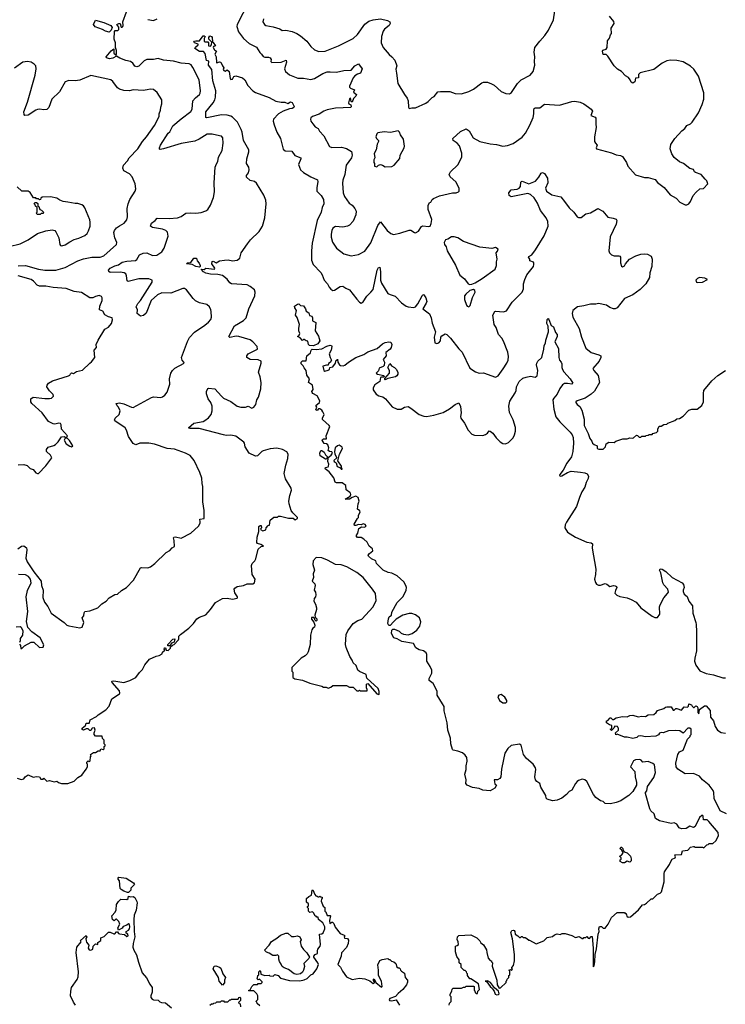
# Model space of a CAD drawing. Extents: x 1863118 to 1989590, y 394482 to 532474.
# Tile 60 of 215: x 1906381 to 1914052, y 440853 to 451558. Entities that reach past the tile are written whole.
import ezdxf

# ---------------------------------------------------------------- set-up
doc = ezdxf.new("R2010")
doc.units = 0

msp = doc.modelspace()

# ---------------------------------------------------------------- linework, layer by layer
at = {"layer": '0CON20XD'}
for points in [[(1906362, 445805), (1906400, 445835), (1906426, 445836), (1906456, 445816), (1906460, 445795), (1906449, 445705), (1906464, 445664), (1906536, 445556), (1906614, 445455), (1906617, 445405), (1906636, 445355), (1906632, 445275), (1906652, 445225), (1906687, 445177), (1906724, 445104), (1906863, 445005), (1906895, 444976), (1906915, 444969), (1907035, 444947), (1907060, 444955), (1907080, 445005), (1907062, 445055), (1907077, 445075), (1907081, 445109), (1907090, 445125), (1907145, 445132), (1907230, 445165), (1907275, 445208), (1907323, 445237), (1907355, 445272), (1907415, 445308), (1907445, 445312), (1907487, 445353), (1907542, 445385), (1907620, 445465), (1907695, 445598), (1907705, 445602), (1907775, 445598), (1907805, 445610), (1907850, 445645), (1907974, 445766), (1908013, 445787), (1908040, 445815), (1908065, 445830), (1908062, 445895), (1908053, 445925), (1908058, 445932), (1908075, 445936), (1908135, 445920), (1908240, 445975), (1908325, 446050), (1908342, 446085), (1908342, 446098), (1908341, 446129), (1908388, 446135), (1908387, 446223), (1908373, 446315), (1908373, 446483), (1908364, 446514), (1908360, 446575), (1908341, 446635), (1908277, 446767), (1908235, 446819), (1908182, 446845), (1908065, 446887), (1907985, 446896), (1907845, 446942), (1907785, 446955), (1907687, 446953), (1907645, 446936), (1907615, 446952), (1907564, 447025), (1907543, 447095), (1907529, 447119), (1907416, 447196), (1907413, 447205), (1907420, 447225), (1907462, 447265), (1907473, 447305), (1907456, 447345), (1907441, 447361), (1907430, 447385), (1907465, 447391), (1907513, 447383), (1907595, 447346), (1907615, 447343), (1907815, 447450), (1907836, 447456), (1907915, 447451), (1907935, 447457), (1907958, 447475), (1907985, 447510), (1908014, 447595), (1908010, 447655), (1908024, 447715), (1908041, 447745), (1908069, 447771), (1908169, 447825), (1908167, 447835), (1908146, 447856), (1908141, 447885), (1908205, 448061), (1908228, 448102), (1908280, 448160), (1908395, 448238), (1908435, 448270), (1908460, 448300), (1908468, 448325), (1908462, 448385), (1908460, 448405), (1908443, 448435), (1908415, 448460), (1908335, 448479), (1908292, 448502), (1908266, 448526), (1908195, 448621), (1908174, 448634), (1908155, 448636), (1908026, 448586), (1907927, 448587), (1907880, 448565), (1907811, 448505), (1907755, 448368), (1907727, 448343), (1907694, 448334), (1907660, 448365), (1907662, 448405), (1907648, 448435), (1907665, 448472), (1907694, 448505), (1907820, 448705), (1907820, 448725), (1907785, 448739), (1907675, 448742), (1907560, 448710), (1907550, 448720), (1907542, 448775), (1907534, 448794), (1907517, 448805), (1907475, 448813), (1907365, 448810), (1907351, 448821), (1907348, 448835), (1907363, 448857), (1907415, 448882), (1907457, 448893), (1907495, 448921), (1907545, 448934), (1907641, 448939), (1907655, 448950), (1907685, 449000), (1907725, 449021), (1907765, 449024), (1907825, 448994), (1907872, 448998), (1907927, 449035), (1907953, 449075), (1907994, 449205), (1907987, 449247), (1907970, 449265), (1907935, 449281), (1907825, 449298), (1907804, 449315), (1907814, 449345), (1907854, 449375), (1907875, 449400), (1908005, 449396), (1908095, 449405), (1908135, 449417), (1908187, 449453), (1908235, 449459), (1908296, 449456), (1908355, 449461), (1908405, 449479), (1908425, 449494), (1908455, 449540), (1908489, 449625), (1908500, 449685), (1908496, 449784), (1908508, 449955), (1908519, 449992), (1908536, 450015), (1908544, 450065), (1908581, 450135), (1908594, 450215), (1908588, 450275), (1908575, 450290), (1908555, 450296), (1908475, 450312), (1908418, 450312), (1908332, 450258), (1908285, 450238), (1908135, 450211), (1907945, 450153), (1907908, 450148), (1907901, 450151), (1907900, 450165), (1907912, 450195), (1907997, 450323), (1908015, 450339), (1908047, 450403), (1908135, 450481), (1908241, 450559), (1908255, 450585), (1908265, 450676), (1908292, 450708), (1908335, 450744), (1908342, 450758), (1908348, 450785), (1908333, 450905), (1908265, 451040), (1908245, 451066), (1908225, 451079), (1908135, 451085), (1908055, 451108), (1907945, 451117), (1907885, 451136), (1907835, 451125), (1907764, 451124), (1907735, 451111), (1907676, 451054), (1907655, 451044), (1907633, 451053), (1907611, 451085), (1907586, 451105), (1907536, 451114), (1907470, 451140), (1907435, 451162), (1907395, 451141), (1907359, 451131), (1907325, 451142), (1907321, 451155), (1907375, 451220), (1907405, 451240), (1907406, 451195), (1907425, 451177), (1907435, 451180), (1907433, 451223), (1907421, 451255), (1907421, 451305), (1907408, 451345), (1907411, 451429), (1907420, 451440), (1907449, 451441), (1907459, 451451), (1907458, 451478), (1907438, 451505), (1907458, 451515), (1907472, 451515), (1907485, 451478), (1907495, 451477), (1907501, 451485), (1907506, 451495), (1907502, 451535), (1907544, 451645)], [(1908868, 451745), (1908746, 451505), (1908741, 451485), (1908761, 451425), (1908815, 451355), (1908875, 451301), (1908955, 451260), (1908991, 451201), (1909011, 451185), (1909029, 451159), (1909045, 451152), (1909085, 451151), (1909105, 451142), (1909115, 451125), (1909112, 451102), (1909122, 451092), (1909225, 451096), (1909278, 451118), (1909282, 451095), (1909261, 451025), (1909269, 450995), (1909315, 450960), (1909405, 450922), (1909465, 450921), (1909545, 450908), (1909585, 450919), (1909678, 450972), (1909725, 450990), (1909755, 450993), (1909825, 450986), (1909905, 451004), (1909985, 451010), (1910025, 451058), (1910065, 451080), (1910104, 451025), (1910086, 450975), (1910053, 450965), (1910025, 450947), (1910005, 450926), (1909967, 450837), (1909968, 450825), (1909978, 450815), (1910022, 450795), (1910011, 450771), (1910043, 450745), (1910036, 450725), (1910010, 450700), (1909995, 450662), (1909985, 450670), (1909977, 450707), (1909965, 450697), (1909954, 450654), (1909958, 450645), (1909981, 450631), (1909986, 450615), (1909980, 450605), (1909815, 450598), (1909725, 450578), (1909686, 450565), (1909635, 450531), (1909563, 450505), (1909548, 450492), (1909542, 450475), (1909548, 450455), (1909568, 450425), (1909595, 450395), (1909626, 450375), (1909642, 450345), (1909686, 450296), (1909750, 450180), (1909775, 450168), (1909881, 450171), (1909935, 450158), (1909987, 450125), (1909995, 450085), (1909990, 450055), (1909932, 449975), (1909915, 449875), (1909894, 449815), (1909890, 449780), (1909899, 449675), (1909912, 449635), (1909964, 449564), (1909995, 449541), (1910025, 449505), (1910039, 449475), (1910034, 449436), (1910005, 449369), (1909965, 449324), (1909945, 449314), (1909895, 449304), (1909815, 449308), (1909787, 449293), (1909774, 449265), (1909769, 449225), (1909768, 449195), (1909780, 449140), (1909827, 449075), (1909905, 449013), (1909985, 448990), (1910066, 449004), (1910135, 449043), (1910198, 449132), (1910275, 449320), (1910305, 449360), (1910377, 449265), (1910415, 449234), (1910445, 449223), (1910515, 449236), (1910615, 449271), (1910635, 449268), (1910673, 449243), (1910685, 449242), (1910715, 449258), (1910751, 449309), (1910763, 449317), (1910825, 449308), (1910845, 449312), (1910856, 449344), (1910860, 449385), (1910821, 449495), (1910822, 449538), (1910835, 449570), (1910850, 449575), (1910866, 449604), (1910880, 449615), (1910945, 449643), (1911085, 449676), (1911125, 449677), (1911150, 449685), (1911158, 449695), (1911159, 449725), (1911124, 449794), (1911060, 449850), (1911050, 449875), (1911063, 449905), (1911145, 449980), (1911188, 450065), (1911188, 450108), (1911161, 450185), (1911138, 450215), (1911095, 450246), (1911089, 450265), (1911175, 450343), (1911235, 450371), (1911268, 450348), (1911312, 450272), (1911385, 450234), (1911495, 450210), (1911565, 450202), (1911635, 450183), (1911685, 450189), (1911745, 450211), (1911845, 450282), (1911878, 450325), (1911928, 450412), (1911964, 450495), (1911972, 450535), (1911969, 450575), (1911975, 450593), (1911985, 450601), (1912035, 450599), (1912085, 450638), (1912251, 450629), (1912385, 450670), (1912415, 450672), (1912475, 450662), (1912515, 450643), (1912565, 450607), (1912595, 450586), (1912608, 450565), (1912590, 450515), (1912638, 450498), (1912646, 450486), (1912643, 450425), (1912649, 450385), (1912631, 450285), (1912631, 450235), (1912640, 450215), (1912660, 450195), (1912647, 450165), (1912652, 450155), (1912815, 450109), (1912865, 450089), (1912913, 450083), (1912935, 450072), (1912976, 450006), (1912991, 449965), (1913075, 449873), (1913175, 449843), (1913215, 449842), (1913290, 449820), (1913315, 449788), (1913388, 449735), (1913452, 449655), (1913516, 449616), (1913556, 449576), (1913615, 449546), (1913635, 449546), (1913655, 449556), (1913675, 449580), (1913704, 449645), (1913736, 449684), (1913775, 449719), (1913815, 449721), (1913862, 449775), (1913852, 449805), (1913834, 449824), (1913790, 449875), (1913728, 449898), (1913717, 449905), (1913705, 449930), (1913665, 449939), (1913596, 449996), (1913555, 450014), (1913495, 450059), (1913471, 450101), (1913453, 450155), (1913459, 450201), (1913504, 450266), (1913580, 450350), (1913611, 450375), (1913634, 450406), (1913674, 450426), (1913693, 450445), (1913760, 450545), (1913800, 450635), (1913817, 450695), (1913817, 450763), (1913760, 450945), (1913710, 451020), (1913674, 451054), (1913595, 451101), (1913526, 451116), (1913455, 451118), (1913418, 451112), (1913365, 451087), (1913275, 451016), (1913125, 450982), (1913108, 450962), (1913110, 450925), (1913075, 450922), (1913067, 450883), (1913045, 450868), (1913028, 450878), (1913016, 450906), (1912998, 450928), (1912967, 450947), (1912925, 450994), (1912881, 451021), (1912844, 451055), (1912775, 451162), (1912755, 451178), (1912725, 451180), (1912718, 451215), (1912720, 451225), (1912755, 451238), (1912768, 451255), (1912773, 451327), (1912794, 451356), (1912803, 451395), (1912813, 451407), (1912812, 451465), (1912843, 451517), (1912839, 451539), (1912792, 451595)], [(1909031, 451569), (1909026, 451535), (1909041, 451505), (1909058, 451495), (1909135, 451481), (1909208, 451458), (1909235, 451440), (1909275, 451446), (1909345, 451428), (1909395, 451409), (1909435, 451384), (1909502, 451325), (1909548, 451265), (1909585, 451230), (1909633, 451213), (1909703, 451217), (1909846, 451275), (1910005, 451353), (1910055, 451396), (1910135, 451511), (1910177, 451543), (1910223, 451557), (1910305, 451566), (1910380, 451550), (1910404, 451535), (1910410, 451515), (1910398, 451495), (1910346, 451455), (1910334, 451435), (1910314, 451375), (1910312, 451305), (1910334, 451255), (1910398, 451178), (1910428, 451155), (1910459, 451119), (1910480, 451055), (1910472, 451022), (1910476, 450975), (1910492, 450865), (1910563, 450743), (1910594, 450705), (1910606, 450675), (1910607, 450607), (1910615, 450592), (1910645, 450600), (1910685, 450600), (1910798, 450652), (1910823, 450667), (1910865, 450712), (1910886, 450724), (1910928, 450772), (1910955, 450778), (1911057, 450777), (1911117, 450757), (1911185, 450753), (1911263, 450777), (1911315, 450802), (1911405, 450871), (1911425, 450880), (1911465, 450878), (1911512, 450862), (1911538, 450848), (1911615, 450777), (1911665, 450754), (1911705, 450751), (1911726, 450765), (1911794, 450865), (1911833, 450905), (1911930, 450955), (1911964, 450995), (1911982, 451065), (1911978, 451105), (1911983, 451155), (1911974, 451205), (1911983, 451257), (1912035, 451326), (1912091, 451385), (1912129, 451445), (1912183, 451557), (1912199, 451655)], [(1907355, 451422), (1907315, 451432), (1907282, 451452), (1907201, 451481), (1907184, 451505), (1907205, 451552), (1907297, 451527), (1907372, 451495), (1907387, 451473), (1907377, 451443), (1907355, 451422)], [(1907775, 451559), (1907835, 451551), (1907875, 451569)], [(1909175, 446898), (1909105, 446894), (1909028, 446872), (1909014, 446865), (1908965, 446817), (1908945, 446814), (1908875, 446847), (1908834, 446915), (1908826, 446955), (1908819, 446965), (1908730, 447030), (1908675, 447041), (1908625, 447038), (1908595, 447043), (1908333, 447113), (1908234, 447114), (1908215, 447122), (1908275, 447171), (1908375, 447189), (1908395, 447199), (1908435, 447230), (1908461, 447265), (1908472, 447305), (1908474, 447355), (1908460, 447395), (1908429, 447435), (1908411, 447491), (1908411, 447515), (1908425, 447548), (1908435, 447551), (1908501, 447545), (1908575, 447464), (1908595, 447444), (1908676, 447406), (1908745, 447355), (1908785, 447346), (1908835, 447346), (1908865, 447358), (1908905, 447336), (1908925, 447346), (1908947, 447373), (1908959, 447425), (1908976, 447455), (1909004, 447546), (1909008, 447615), (1908996, 447675), (1908978, 447725), (1909006, 447825), (1909006, 447845), (1908975, 447859), (1908885, 447863), (1908850, 447885), (1908849, 447905), (1908864, 447925), (1908968, 447975), (1908962, 448005), (1908915, 448055), (1908885, 448077), (1908765, 448114), (1908733, 448117), (1908665, 448104), (1908653, 448115), (1908715, 448231), (1908760, 448255), (1908815, 448286), (1908842, 448318), (1908871, 448415), (1908936, 448555), (1908941, 448595), (1908932, 448622), (1908885, 448659), (1908854, 448674), (1908685, 448686), (1908666, 448696), (1908636, 448736), (1908586, 448776), (1908535, 448789), (1908455, 448791), (1908405, 448801), (1908380, 448815), (1908353, 448845), (1908385, 448842), (1908405, 448856), (1908498, 448845), (1908501, 448855), (1908469, 448905), (1908475, 448929), (1908485, 448931), (1908516, 448916), (1908555, 448936), (1908606, 448944), (1908646, 448946), (1908695, 448937), (1908747, 448943), (1908773, 448965), (1908790, 449025), (1908858, 449122), (1908889, 449165), (1908986, 449254), (1909020, 449315), (1909045, 449405), (1909060, 449555), (1909056, 449595), (1909035, 449649), (1908955, 449781), (1908935, 449798), (1908888, 449808), (1908846, 449845), (1908847, 449863), (1908868, 449892), (1908876, 449925), (1908871, 449955), (1908848, 449995), (1908851, 450045), (1908872, 450122), (1908872, 450145), (1908814, 450244), (1908800, 450335), (1908790, 450365), (1908748, 450445), (1908695, 450498), (1908675, 450510), (1908635, 450521), (1908575, 450525), (1908415, 450490), (1908403, 450493), (1908406, 450555), (1908486, 450655), (1908503, 450687), (1908511, 450715), (1908513, 450785), (1908480, 450895), (1908469, 451015), (1908434, 451065), (1908436, 451106), (1908413, 451115), (1908399, 451189), (1908381, 451211), (1908335, 451212), (1908286, 451245), (1908292, 451258), (1908322, 451285), (1908322, 451292), (1908280, 451305), (1908273, 451315), (1908280, 451325), (1908295, 451329), (1908335, 451330), (1908375, 451382), (1908385, 451381), (1908398, 451375), (1908386, 451354), (1908386, 451326), (1908399, 451319), (1908426, 451316), (1908434, 451305), (1908434, 451274), (1908455, 451270), (1908466, 451284), (1908470, 451315), (1908436, 451346), (1908436, 451365), (1908448, 451382), (1908465, 451375), (1908473, 451365), (1908476, 451316), (1908485, 451310), (1908510, 451275), (1908488, 451265), (1908486, 451255), (1908500, 451230), (1908522, 451215), (1908503, 451185), (1908516, 451155), (1908521, 451091), (1908525, 451088), (1908555, 451100), (1908568, 451098), (1908586, 451055), (1908601, 451035), (1908594, 451015), (1908599, 451005), (1908615, 451000), (1908635, 451012), (1908660, 450995), (1908669, 450919), (1908675, 450909), (1908695, 450913), (1908710, 450940), (1908731, 450949), (1908805, 450927), (1908829, 450905), (1908862, 450842), (1908917, 450785), (1908945, 450766), (1909092, 450712), (1909165, 450674), (1909225, 450661), (1909263, 450663), (1909295, 450647), (1909324, 450666), (1909345, 450658), (1909366, 450615), (1909361, 450605), (1909345, 450592), (1909315, 450589), (1909245, 450563), (1909195, 450536), (1909139, 450475), (1909137, 450455), (1909146, 450415), (1909175, 450337), (1909217, 450267), (1909245, 450150), (1909266, 450134), (1909338, 450128), (1909372, 450082), (1909436, 450056), (1909438, 450045), (1909411, 449985), (1909433, 449925), (1909465, 449896), (1909545, 449850), (1909617, 449817), (1909624, 449795), (1909611, 449735), (1909613, 449695), (1909659, 449645), (1909683, 449605), (1909686, 449555), (1909668, 449515), (1909660, 449465), (1909616, 449374), (1909561, 449129), (1909553, 449045), (1909555, 448945), (1909571, 448895), (1909655, 448811), (1909671, 448785), (1909690, 448725), (1909728, 448688), (1909745, 448650), (1909765, 448627), (1909784, 448614), (1909805, 448616), (1909865, 448658), (1909895, 448661), (1909925, 448638), (1909965, 448620), (1910045, 448518), (1910075, 448486), (1910095, 448476), (1910115, 448490), (1910155, 448553), (1910200, 448595), (1910222, 448625), (1910266, 448835), (1910283, 448865), (1910295, 448868), (1910304, 448815), (1910302, 448725), (1910315, 448695), (1910385, 448583), (1910410, 448570), (1910464, 448554), (1910531, 448481), (1910584, 448444), (1910605, 448436), (1910665, 448430), (1910685, 448438), (1910711, 448469), (1910755, 448557), (1910765, 448569), (1910775, 448566), (1910796, 448535), (1910806, 448495), (1910801, 448475), (1910764, 448415), (1910835, 448360), (1910854, 448315), (1910865, 448260), (1910903, 448165), (1910886, 448105), (1910894, 448044), (1910915, 448038), (1910936, 448044), (1910954, 448066), (1910960, 448105), (1910970, 448120), (1911005, 448143), (1911025, 448136), (1911066, 448096), (1911155, 447979), (1911192, 447942), (1911275, 447769), (1911335, 447729), (1911375, 447716), (1911425, 447717), (1911555, 447673), (1911584, 447686), (1911637, 447763), (1911678, 447822), (1911690, 447855), (1911694, 447895), (1911688, 447945), (1911642, 448062), (1911622, 448095), (1911585, 448135), (1911561, 448211), (1911540, 448245), (1911526, 448345), (1911546, 448384), (1911555, 448389), (1911639, 448381), (1911675, 448394), (1911735, 448487), (1911844, 448595), (1911859, 448631), (1911859, 448685), (1911871, 448735), (1911895, 448785), (1911965, 448874), (1911972, 448895), (1911972, 448912), (1911965, 448921), (1911927, 448935), (1911926, 448955), (1911912, 448975), (1911917, 448985), (1911947, 449003), (1911990, 449055), (1912081, 449209), (1912125, 449315), (1912123, 449365), (1912105, 449405), (1912044, 449484), (1912010, 449565), (1911975, 449623), (1911935, 449657), (1911905, 449667), (1911725, 449634), (1911704, 449645), (1911697, 449675), (1911725, 449708), (1911790, 449715), (1911810, 449725), (1911827, 449745), (1911829, 449791), (1911835, 449800), (1911845, 449801), (1911915, 449773), (1911987, 449803), (1912024, 449845), (1912051, 449889), (1912065, 449897), (1912085, 449885), (1912119, 449835), (1912124, 449785), (1912099, 449725), (1912108, 449695), (1912165, 449654), (1912265, 449631), (1912305, 449581), (1912355, 449512), (1912406, 449466), (1912441, 449415), (1912455, 449406), (1912485, 449408), (1912535, 449447), (1912585, 449459), (1912665, 449504), (1912722, 449475), (1912775, 449412), (1912832, 449402), (1912865, 449390), (1912871, 449375), (1912866, 449335), (1912801, 449199), (1912786, 449045), (1912792, 449022), (1912815, 449000), (1912845, 448990), (1912895, 448992), (1912906, 448986), (1912912, 448975), (1912912, 448915), (1912925, 448880), (1912935, 448870), (1912955, 448882), (1912967, 448905), (1913012, 448955), (1913078, 448992), (1913135, 449009), (1913175, 449013), (1913205, 449008), (1913246, 448986), (1913258, 448955), (1913252, 448875), (1913232, 448805), (1913227, 448755), (1913188, 448685), (1913126, 448624), (1913045, 448568), (1912955, 448527), (1912878, 448425), (1912855, 448413), (1912835, 448413), (1912795, 448428), (1912760, 448455), (1912675, 448472), (1912644, 448464), (1912585, 448467), (1912515, 448446), (1912445, 448436), (1912394, 448395), (1912387, 448365), (1912394, 448325), (1912465, 448200), (1912488, 448108), (1912535, 447987), (1912595, 447940), (1912676, 447916), (1912698, 447905), (1912698, 447885), (1912682, 447845), (1912613, 447765), (1912622, 447745), (1912668, 447688), (1912683, 447615), (1912630, 447520), (1912595, 447485), (1912528, 447442), (1912440, 447415), (1912427, 447405), (1912427, 447395), (1912440, 447375), (1912471, 447351), (1912493, 447313), (1912516, 447215), (1912519, 447145), (1912560, 447060), (1912578, 447005), (1912602, 446975), (1912608, 446955), (1912625, 446938), (1912660, 446925), (1912660, 446895), (1912678, 446888), (1912725, 446887), (1912751, 446915), (1912755, 446948), (1912784, 446966), (1912845, 446962), (1912863, 446977), (1912938, 447002), (1912985, 447000), (1913015, 447012), (1913045, 447010), (1913055, 447012), (1913085, 447040), (1913097, 447037), (1913115, 447020), (1913135, 447020), (1913145, 447030), (1913185, 447030), (1913193, 447037), (1913215, 447040), (1913225, 447050), (1913255, 447050), (1913265, 447060), (1913305, 447070), (1913320, 447085), (1913320, 447105), (1913332, 447138), (1913355, 447140), (1913383, 447157), (1913415, 447160), (1913428, 447172), (1913505, 447200), (1913525, 447218), (1913555, 447222), (1913595, 447248), (1913655, 447312), (1913687, 447323), (1913745, 447323), (1913795, 447363), (1913814, 447405), (1913816, 447495)], [(1906365, 448881), (1906445, 448884), (1906585, 448845), (1906655, 448835), (1906774, 448834), (1906877, 448863), (1907015, 448935), (1907075, 448958), (1907165, 448976), (1907255, 448978), (1907295, 448992), (1907435, 449115), (1907437, 449135), (1907414, 449185), (1907404, 449245), (1907413, 449267), (1907434, 449295), (1907467, 449317), (1907516, 449345), (1907547, 449383), (1907554, 449415), (1907551, 449505), (1907561, 449555), (1907580, 449605), (1907635, 449693), (1907642, 449718), (1907636, 449775), (1907605, 449850), (1907575, 449882), (1907514, 449915), (1907504, 449944), (1907508, 449975), (1907554, 450025), (1907573, 450055), (1907667, 450155), (1907715, 450235), (1907759, 450285), (1907845, 450406), (1907896, 450504), (1907897, 450535), (1907913, 450575), (1907914, 450606), (1907928, 450642), (1907928, 450685), (1907876, 450766), (1907835, 450799), (1907798, 450802), (1907766, 450794), (1907725, 450788), (1907616, 450796), (1907575, 450786), (1907515, 450788), (1907465, 450804), (1907445, 450818), (1907395, 450886), (1907373, 450903), (1907155, 450950), (1907035, 450900), (1906984, 450894), (1906915, 450898), (1906875, 450884), (1906815, 450775), (1906732, 450695), (1906698, 450605), (1906675, 450583), (1906645, 450579), (1906595, 450586), (1906575, 450582), (1906555, 450574), (1906475, 450520), (1906437, 450517), (1906429, 450528), (1906428, 450555), (1906465, 450660), (1906551, 450955), (1906562, 451025), (1906558, 451055), (1906540, 451075), (1906507, 451095), (1906465, 451104), (1906415, 451096), (1906325, 451030)], [(1910355, 449958), (1910425, 449962), (1910453, 449977), (1910512, 450048), (1910518, 450085), (1910562, 450165), (1910566, 450184), (1910555, 450260), (1910520, 450305), (1910510, 450335), (1910495, 450348), (1910413, 450333), (1910345, 450340), (1910275, 450328), (1910263, 450317), (1910252, 450285), (1910260, 450265), (1910280, 450245), (1910280, 450235), (1910268, 450205), (1910257, 450145), (1910233, 450103), (1910242, 450055), (1910232, 450035), (1910230, 450005), (1910240, 449995), (1910240, 449965), (1910262, 449958), (1910282, 449978), (1910305, 449982), (1910325, 449978), (1910355, 449958)], [(1906265, 449093), (1906385, 449121), (1906474, 449165), (1906575, 449232), (1906665, 449264), (1906735, 449274), (1906763, 449265), (1906775, 449252), (1906806, 449186), (1906817, 449115), (1906825, 449103), (1906840, 449100), (1906875, 449110), (1906926, 449144), (1906975, 449169), (1907025, 449182), (1907089, 449211), (1907115, 449234), (1907128, 449262), (1907146, 449315), (1907149, 449355), (1907145, 449382), (1907091, 449511), (1907074, 449534), (1907055, 449547), (1907015, 449560), (1906985, 449560), (1906904, 449576), (1906855, 449583), (1906816, 449596), (1906785, 449618), (1906715, 449632), (1906625, 449630), (1906612, 449618), (1906608, 449602), (1906595, 449600), (1906585, 449610), (1906565, 449610), (1906555, 449620), (1906532, 449622), (1906495, 449680), (1906475, 449692), (1906403, 449693), (1906355, 449740)], [(1906605, 449440), (1906575, 449440), (1906560, 449455), (1906570, 449465), (1906570, 449515), (1906552, 449532), (1906550, 449545), (1906540, 449555), (1906545, 449570), (1906565, 449570), (1906578, 449558), (1906580, 449535), (1906588, 449528), (1906600, 449495), (1906618, 449488), (1906640, 449465), (1906638, 449452), (1906615, 449450), (1906605, 449440)], [(1911275, 448680), (1911295, 448684), (1911332, 448698), (1911407, 448743), (1911550, 448845), (1911566, 448884), (1911564, 448924), (1911572, 448955), (1911560, 449025), (1911575, 449040), (1911582, 449065), (1911555, 449080), (1911515, 449072), (1911385, 449086), (1911207, 449147), (1911145, 449186), (1911105, 449196), (1911074, 449196), (1911035, 449172), (1911010, 449165), (1910997, 449135), (1911001, 449115), (1911017, 449087), (1911030, 449045), (1911118, 448888), (1911165, 448780), (1911215, 448740), (1911257, 448687), (1911275, 448680)], [(1908335, 448869), (1908295, 448875), (1908255, 448897), (1908194, 448905), (1908205, 448913), (1908240, 448920), (1908274, 448965), (1908302, 448965), (1908309, 448935), (1908331, 448911), (1908344, 448885), (1908343, 448875), (1908335, 448869)], [(1906365, 446717), (1906425, 446722), (1906462, 446712), (1906495, 446678), (1906526, 446666), (1906555, 446632), (1906573, 446623), (1906586, 446624), (1906664, 446706), (1906729, 446795), (1906715, 446825), (1906674, 446865), (1906671, 446885), (1906690, 446910), (1906752, 446928), (1906770, 446940), (1906800, 446970), (1906836, 447024), (1906865, 447027), (1906875, 447020), (1906895, 447020), (1906902, 447035), (1906836, 447105), (1906833, 447153), (1906825, 447168), (1906805, 447173), (1906765, 447162), (1906745, 447163), (1906695, 447191), (1906625, 447285), (1906513, 447385), (1906501, 447405), (1906503, 447437), (1906527, 447453), (1906655, 447438), (1906705, 447438), (1906728, 447445), (1906747, 447465), (1906744, 447484), (1906705, 447524), (1906677, 447565), (1906680, 447585), (1906696, 447605), (1906739, 447631), (1906910, 447685), (1906928, 447695), (1906932, 447708), (1906945, 447718), (1906965, 447712), (1906998, 447732), (1907065, 447746), (1907142, 447825), (1907162, 447838), (1907198, 447885), (1907190, 447965), (1907218, 447995), (1907213, 448025), (1907234, 448075), (1907305, 448193), (1907345, 448216), (1907379, 448255), (1907391, 448295), (1907385, 448316), (1907345, 448327), (1907305, 448350), (1907285, 448388), (1907250, 448405), (1907252, 448445), (1907276, 448505), (1907278, 448535), (1907269, 448549), (1907245, 448560), (1907205, 448550), (1907175, 448533), (1907145, 448533), (1907052, 448592), (1906975, 448603), (1906885, 448637), (1906745, 448646), (1906665, 448662), (1906595, 448660), (1906571, 448671), (1906533, 448715), (1906505, 448734), (1906365, 448773)], [(1913745, 448701), (1913805, 448704), (1913860, 448735), (1913829, 448749), (1913770, 448755), (1913748, 448745), (1913732, 448725), (1913738, 448705), (1913745, 448701)], [(1911265, 448438), (1911278, 448452), (1911302, 448538), (1911331, 448595), (1911330, 448615), (1911314, 448624), (1911275, 448614), (1911230, 448575), (1911216, 448555), (1911217, 448515), (1911238, 448455), (1911245, 448442), (1911265, 448438)], [(1909575, 448013), (1909531, 448015), (1909521, 448025), (1909515, 448062), (1909495, 448068), (1909475, 448082), (1909465, 448082), (1909455, 448070), (1909429, 448099), (1909400, 448115), (1909420, 448130), (1909428, 448145), (1909416, 448175), (1909415, 448205), (1909424, 448245), (1909399, 448319), (1909378, 448345), (1909392, 448395), (1909372, 448425), (1909370, 448445), (1909403, 448467), (1909415, 448470), (1909435, 448450), (1909468, 448448), (1909490, 448415), (1909495, 448390), (1909525, 448370), (1909533, 448343), (1909556, 448336), (1909564, 448315), (1909564, 448284), (1909599, 448265), (1909594, 448174), (1909628, 448118), (1909644, 448065), (1909621, 448035), (1909575, 448013)], [(1911686, 443635), (1911656, 443585), (1911639, 443515), (1911620, 443410), (1911613, 443325), (1911602, 443308), (1911575, 443293), (1911538, 443292), (1911545, 443249), (1911564, 443234), (1911548, 443202), (1911495, 443174), (1911415, 443182), (1911375, 443198), (1911305, 443212), (1911246, 443235), (1911232, 443255), (1911234, 443295), (1911221, 443355), (1911234, 443405), (1911234, 443445), (1911244, 443496), (1911241, 443535), (1911225, 443563), (1911195, 443586), (1911146, 443606), (1911095, 443617), (1911087, 443625), (1911067, 443685), (1911065, 443748), (1911034, 443834), (1911029, 443915), (1910996, 444045), (1910995, 444090), (1910979, 444119), (1910919, 444215), (1910921, 444255), (1910891, 444315), (1910875, 444340), (1910832, 444375), (1910831, 444395), (1910861, 444455), (1910861, 444485), (1910845, 444526), (1910807, 444585), (1910808, 444655), (1910800, 444675), (1910772, 444695), (1910725, 444708), (1910689, 444729), (1910662, 444775), (1910535, 444796), (1910485, 444828), (1910449, 444839), (1910424, 444884), (1910428, 444922), (1910438, 444932), (1910455, 444933), (1910505, 444910), (1910528, 444888), (1910555, 444876), (1910605, 444870), (1910648, 444885), (1910700, 444920), (1910732, 444965), (1910743, 445013), (1910727, 445055), (1910685, 445088), (1910645, 445101), (1910615, 445102), (1910548, 445085), (1910475, 445040), (1910445, 445012), (1910408, 444972), (1910395, 444972), (1910383, 444995), (1910390, 445045), (1910399, 445065), (1910422, 445085), (1910428, 445115), (1910485, 445220), (1910545, 445285), (1910564, 445315), (1910583, 445355), (1910586, 445385), (1910580, 445405), (1910558, 445445), (1910485, 445511), (1910425, 445541), (1910388, 445548), (1910331, 445575), (1910260, 445645), (1910254, 445675), (1910207, 445697), (1910174, 445724), (1910171, 445735), (1910183, 445755), (1910219, 445785), (1910217, 445805), (1910179, 445835), (1910157, 445877), (1910121, 445911), (1910095, 445927), (1910055, 445930), (1910038, 445945), (1910057, 445975), (1910068, 446025), (1910096, 446044), (1910135, 446040), (1910146, 446055), (1910138, 446068), (1910115, 446077), (1910095, 446066), (1910065, 446071), (1910035, 446058), (1910020, 446060), (1910018, 446075), (1910054, 446135), (1910063, 446145), (1910065, 446173), (1910084, 446205), (1910078, 446218), (1910054, 446235), (1910059, 446295), (1910072, 446325), (1910059, 446365), (1910035, 446376), (1909995, 446362), (1909965, 446344), (1909920, 446345), (1909972, 446378), (1909982, 446395), (1909979, 446409), (1909969, 446419), (1909932, 446445), (1909928, 446495), (1909885, 446523), (1909825, 446523), (1909811, 446531), (1909798, 446578), (1909744, 446644), (1909703, 446675), (1909705, 446690), (1909735, 446698), (1909740, 446705), (1909742, 446725), (1909732, 446755), (1909736, 446786), (1909730, 446795), (1909768, 446822), (1909780, 446845), (1909775, 446858), (1909748, 446865), (1909736, 446875), (1909743, 446905), (1909732, 446935), (1909717, 446945), (1909690, 446950), (1909669, 446985), (1909673, 446995), (1909685, 447001), (1909718, 447002), (1909713, 447035), (1909752, 447135), (1909747, 447147), (1909673, 447213), (1909673, 447225), (1909691, 447265), (1909675, 447295), (1909665, 447314), (1909645, 447328), (1909631, 447329), (1909615, 447310), (1909600, 447315), (1909612, 447345), (1909601, 447365), (1909639, 447395), (1909644, 447415), (1909615, 447469), (1909568, 447495), (1909560, 447505), (1909558, 447515), (1909573, 447537), (1909566, 447585), (1909522, 447612), (1909531, 447655), (1909502, 447695), (1909496, 447745), (1909473, 447773), (1909464, 447794), (1909440, 447815), (1909440, 447835), (1909455, 447850), (1909495, 447850), (1909503, 447905), (1909543, 447937), (1909551, 447965), (1909561, 447975), (1909605, 447973), (1909665, 447981), (1909720, 448010), (1909755, 448018), (1909770, 448015), (1909776, 448005), (1909769, 447965), (1909747, 447925), (1909756, 447885), (1909772, 447855), (1909755, 447830), (1909740, 447820), (1909735, 447802), (1909715, 447802), (1909675, 447790), (1909689, 447745), (1909697, 447737), (1909735, 447746), (1909749, 447755), (1909754, 447776), (1909786, 447785), (1909813, 447825), (1909822, 447855), (1909832, 447858), (1909835, 447868), (1909840, 447835), (1909857, 447805), (1909868, 447798), (1909896, 447794), (1909915, 447801), (1909956, 447835), (1910035, 447884), (1910122, 447918), (1910165, 447948), (1910269, 447982), (1910327, 448033), (1910355, 448049), (1910395, 448057), (1910415, 448051), (1910427, 448025), (1910421, 447995), (1910408, 447975), (1910362, 447938), (1910366, 447905), (1910334, 447865), (1910348, 447835), (1910343, 447797), (1910333, 447787), (1910289, 447771), (1910280, 447740), (1910257, 447715), (1910270, 447705), (1910339, 447689), (1910342, 447678), (1910338, 447672), (1910315, 447673), (1910305, 447668), (1910298, 447625), (1910243, 447587), (1910222, 447555), (1910222, 447535), (1910256, 447486), (1910285, 447470), (1910328, 447458), (1910358, 447435), (1910430, 447350), (1910485, 447322), (1910528, 447325), (1910564, 447346), (1910605, 447351), (1910635, 447336), (1910725, 447266), (1910775, 447246), (1910805, 447244), (1910885, 447257), (1910984, 447286), (1911053, 447327), (1911115, 447374), (1911155, 447392), (1911173, 447353), (1911179, 447285), (1911172, 447245), (1911178, 447225), (1911215, 447173), (1911255, 447097), (1911295, 447053), (1911325, 447040), (1911415, 447038), (1911445, 447047), (1911467, 447063), (1911485, 447087), (1911495, 447086), (1911525, 447061), (1911562, 447012), (1911605, 446968), (1911635, 446952), (1911663, 446947), (1911695, 446963), (1911745, 447013), (1911762, 447045), (1911772, 447085), (1911772, 447125), (1911745, 447208), (1911707, 447287), (1911700, 447355), (1911708, 447412), (1911768, 447502), (1911778, 447525), (1911781, 447565), (1911811, 447625), (1911851, 447659), (1911887, 447673), (1911935, 447681), (1911985, 447670), (1912008, 447685), (1912014, 447745), (1912001, 447805), (1912004, 447825), (1912014, 447845), (1912058, 447885), (1912079, 447975), (1912081, 448015), (1912099, 448041), (1912102, 448075), (1912130, 448165), (1912128, 448225), (1912110, 448255), (1912115, 448300), (1912125, 448310), (1912135, 448300), (1912160, 448235), (1912185, 448218), (1912206, 448156), (1912224, 448134), (1912225, 448112), (1912200, 448055), (1912240, 447985), (1912241, 447885), (1912248, 447858), (1912266, 447835), (1912274, 447815), (1912273, 447775), (1912282, 447755), (1912298, 447728), (1912366, 447655), (1912396, 447605), (1912385, 447594), (1912335, 447604), (1912305, 447603), (1912281, 447589), (1912253, 447547), (1912225, 447485), (1912188, 447445), (1912178, 447425), (1912187, 447325), (1912211, 447241), (1912254, 447185), (1912366, 447075), (1912388, 447045), (1912399, 447015), (1912402, 446955), (1912395, 446865), (1912380, 446805), (1912328, 446735), (1912290, 446660), (1912254, 446615), (1912251, 446601), (1912255, 446594), (1912275, 446600), (1912335, 446635), (1912375, 446650), (1912478, 446638), (1912525, 446632), (1912549, 446619), (1912563, 446595), (1912561, 446569), (1912539, 446525), (1912525, 446475), (1912494, 446426), (1912466, 446365), (1912433, 446267), (1912326, 446095), (1912311, 446065), (1912307, 446035), (1912337, 445987), (1912425, 445931), (1912545, 445876), (1912595, 445869), (1912609, 445859), (1912606, 445814), (1912646, 445585), (1912642, 445525), (1912630, 445475), (1912640, 445440), (1912652, 445422), (1912675, 445410), (1912695, 445410), (1912745, 445427), (1912765, 445420), (1912795, 445396), (1912835, 445406), (1912854, 445404), (1912870, 445395), (1912872, 445385), (1912858, 445352), (1912852, 445322), (1912872, 445302), (1912905, 445288), (1912985, 445273), (1913030, 445255), (1913084, 445224), (1913133, 445163), (1913255, 445074), (1913285, 445058), (1913315, 445059), (1913340, 445095), (1913337, 445175), (1913342, 445195), (1913385, 445272), (1913425, 445318), (1913433, 445335), (1913427, 445365), (1913385, 445413), (1913374, 445435), (1913350, 445545), (1913338, 445575), (1913343, 445587), (1913365, 445583), (1913405, 445560), (1913475, 445493), (1913584, 445434), (1913598, 445418), (1913606, 445385), (1913594, 445356), (1913595, 445340), (1913604, 445314), (1913637, 445287), (1913655, 445237), (1913696, 445185), (1913699, 445105), (1913730, 445005), (1913736, 444984), (1913740, 444905), (1913740, 444695), (1913719, 444615), (1913718, 444585), (1913731, 444541), (1913775, 444477), (1913845, 444451), (1913925, 444437), (1914025, 444402), (1914055, 444402)], [(1910355, 447643), (1910350, 447645), (1910352, 447658), (1910401, 447715), (1910401, 447745), (1910382, 447775), (1910405, 447820), (1910422, 447795), (1910455, 447777), (1910475, 447757), (1910491, 447725), (1910492, 447705), (1910481, 447685), (1910465, 447675), (1910384, 447656), (1910355, 447643)], [(1913816, 447495), (1913820, 447525), (1913907, 447633), (1913971, 447689), (1914055, 447744)], [(1906945, 446915), (1906960, 446925), (1906922, 446982), (1906898, 447008), (1906875, 447010), (1906866, 446985), (1906885, 446946), (1906925, 446920), (1906945, 446915)], [(1906355, 443312), (1906397, 443297), (1906425, 443303), (1906442, 443328), (1906475, 443347), (1906527, 443323), (1906565, 443330), (1906595, 443328), (1906612, 443302), (1906635, 443300), (1906645, 443310), (1906675, 443280), (1906705, 443288), (1906755, 443272), (1906785, 443280), (1906803, 443263), (1906835, 443252), (1906905, 443253), (1906975, 443278), (1907015, 443318), (1907056, 443344), (1907105, 443410), (1907120, 443435), (1907120, 443465), (1907112, 443472), (1907110, 443485), (1907125, 443500), (1907135, 443490), (1907148, 443502), (1907150, 443545), (1907160, 443555), (1907152, 443568), (1907185, 443590), (1907205, 443590), (1907235, 443610), (1907255, 443610), (1907265, 443630), (1907288, 443622), (1907298, 443632), (1907300, 443655), (1907310, 443665), (1907310, 443675), (1907300, 443685), (1907300, 443725), (1907282, 443742), (1907278, 443768), (1907205, 443770), (1907190, 443785), (1907190, 443805), (1907202, 443835), (1907195, 443860), (1907170, 443855), (1907155, 443830), (1907145, 443830), (1907125, 443848), (1907105, 443848), (1907074, 443834), (1907058, 443845), (1907060, 443855), (1907096, 443884), (1907105, 443910), (1907135, 443910), (1907140, 443915), (1907148, 443945), (1907215, 443982), (1907235, 444002), (1907318, 444055), (1907354, 444096), (1907383, 444175), (1907465, 444230), (1907470, 444235), (1907465, 444260), (1907385, 444352), (1907383, 444367), (1907405, 444370), (1907515, 444353), (1907580, 444375), (1907645, 444408), (1907685, 444462), (1907716, 444494), (1907740, 444545), (1907794, 444606), (1907865, 444640), (1907896, 444644), (1907930, 444665), (1907935, 444680), (1907960, 444705), (1907950, 444715), (1907955, 444730), (1907968, 444728), (1907972, 444702), (1907995, 444700), (1908020, 444725), (1908022, 444738), (1908042, 444758), (1908060, 444765), (1908108, 444815), (1908112, 444825), (1908110, 444855), (1908128, 444875), (1908219, 444941), (1908272, 444995), (1908308, 445045), (1908335, 445063), (1908405, 445088), (1908456, 445144), (1908510, 445220), (1908586, 445264), (1908635, 445269), (1908695, 445259), (1908745, 445270), (1908750, 445275), (1908748, 445285), (1908720, 445325), (1908713, 445365), (1908721, 445379), (1908746, 445394), (1908815, 445408), (1908854, 445426), (1908915, 445426), (1908934, 445436), (1908940, 445475), (1908910, 445525), (1908902, 445625), (1908910, 445645), (1908938, 445675), (1908948, 445695), (1908975, 445800), (1909005, 445830), (1909030, 445835), (1909002, 445852), (1908965, 445862), (1908960, 445875), (1908963, 445933), (1908980, 445995), (1908982, 446048), (1908995, 446060), (1909008, 446058), (1909010, 446035), (1909002, 446028), (1909000, 446015), (1909025, 446000), (1909058, 446012), (1909060, 446035), (1909082, 446058), (1909097, 446063), (1909103, 446117), (1909145, 446150), (1909185, 446150), (1909195, 446160), (1909215, 446160), (1909305, 446138), (1909355, 446140), (1909375, 446120), (1909400, 446135), (1909400, 446145), (1909350, 446195), (1909333, 446223), (1909310, 446295), (1909307, 446323), (1909317, 446385), (1909336, 446444), (1909334, 446464), (1909270, 446565), (1909258, 446625), (1909273, 446715), (1909296, 446786), (1909298, 446835), (1909285, 446858), (1909237, 446885), (1909175, 446898)], [(1909715, 446780), (1909705, 446780), (1909648, 446815), (1909644, 446845), (1909655, 446874), (1909666, 446875), (1909691, 446855), (1909706, 446826), (1909728, 446805), (1909715, 446780)], [(1909885, 446670), (1909888, 446675), (1909878, 446685), (1909880, 446705), (1909841, 446761), (1909857, 446833), (1909891, 446895), (1909885, 446910), (1909855, 446932), (1909835, 446926), (1909812, 446905), (1909802, 446865), (1909806, 446835), (1909828, 446795), (1909798, 446765), (1909800, 446755), (1909820, 446740), (1909832, 446702), (1909861, 446691), (1909873, 446683), (1909875, 446673), (1909885, 446670)], [(1910285, 444222), (1910290, 444225), (1910288, 444255), (1910278, 444285), (1910155, 444400), (1910148, 444438), (1910075, 444470), (1910058, 444485), (1910038, 444535), (1910008, 444565), (1909997, 444595), (1909970, 444635), (1909931, 444731), (1909924, 444765), (1909932, 444875), (1909949, 444915), (1910006, 444994), (1910058, 445025), (1910101, 445039), (1910225, 445176), (1910258, 445245), (1910248, 445318), (1910217, 445367), (1910115, 445494), (1910045, 445548), (1909938, 445608), (1909875, 445631), (1909815, 445636), (1909728, 445682), (1909665, 445709), (1909605, 445710), (1909570, 445675), (1909568, 445635), (1909586, 445575), (1909572, 445535), (1909576, 445494), (1909560, 445455), (1909588, 445425), (1909592, 445405), (1909582, 445355), (1909598, 445335), (1909602, 445305), (1909598, 445285), (1909582, 445265), (1909580, 445235), (1909598, 445205), (1909608, 445165), (1909608, 445145), (1909588, 445085), (1909592, 445062), (1909610, 445045), (1909610, 445025), (1909605, 445020), (1909590, 445035), (1909590, 445045), (1909578, 445058), (1909553, 445057), (1909555, 445040), (1909579, 445009), (1909590, 444975), (1909587, 444953), (1909567, 444943), (1909558, 444925), (1909543, 444865), (1909538, 444765), (1909518, 444685), (1909508, 444665), (1909485, 444642), (1909440, 444615), (1909340, 444515), (1909340, 444475), (1909350, 444465), (1909352, 444445), (1909350, 444405), (1909373, 444393), (1909455, 444377), (1909535, 444343), (1909665, 444312), (1909685, 444302), (1909712, 444302), (1909735, 444290), (1909765, 444300), (1909785, 444320), (1909935, 444318), (1909965, 444300), (1910005, 444300), (1910045, 444260), (1910065, 444260), (1910075, 444270), (1910085, 444260), (1910158, 444262), (1910160, 444275), (1910150, 444295), (1910150, 444335), (1910165, 444340), (1910265, 444228), (1910285, 444222)], [(1906378, 444768), (1906390, 444755), (1906392, 444722), (1906405, 444720), (1906435, 444752), (1906505, 444792), (1906535, 444790), (1906595, 444732), (1906638, 444735), (1906645, 444760), (1906605, 444838), (1906514, 444904), (1906470, 444950), (1906456, 445016), (1906469, 445125), (1906451, 445285), (1906465, 445352), (1906506, 445435), (1906499, 445475), (1906477, 445505), (1906445, 445522), (1906370, 445525)], [(1906343, 444957), (1906385, 444962), (1906398, 444955), (1906417, 444915), (1906412, 444865), (1906388, 444832), (1906386, 444804), (1906378, 444785)], [(1908015, 444750), (1907992, 444752), (1907992, 444765), (1908045, 444822), (1908068, 444828), (1908060, 444790), (1908032, 444778), (1908015, 444750)], [(1911665, 444130), (1911677, 444143), (1911678, 444155), (1911655, 444192), (1911615, 444220), (1911590, 444215), (1911578, 444195), (1911598, 444155), (1911635, 444132), (1911665, 444130)], [(1914065, 442923), (1913995, 442958), (1913930, 443090), (1913926, 443156), (1913919, 443179), (1913877, 443237), (1913805, 443294), (1913771, 443335), (1913705, 443363), (1913615, 443359), (1913535, 443411), (1913519, 443435), (1913514, 443475), (1913535, 443568), (1913555, 443598), (1913592, 443615), (1913642, 443735), (1913670, 443765), (1913670, 443775), (1913680, 443785), (1913682, 443845), (1913665, 443857), (1913646, 443854), (1913595, 443800), (1913556, 443826), (1913515, 443831), (1913435, 443828), (1913377, 443803), (1913355, 443808), (1913338, 443802), (1913325, 443782), (1913295, 443768), (1913185, 443762), (1913135, 443772), (1913105, 443770), (1913090, 443755), (1913045, 443742), (1912985, 443758), (1912955, 443758), (1912875, 443790), (1912862, 443782), (1912860, 443805), (1912890, 443835), (1912890, 443855), (1912882, 443862), (1912880, 443875), (1912852, 443878), (1912842, 443868), (1912840, 443855), (1912815, 443830), (1912800, 443845), (1912818, 443852), (1912820, 443885), (1912793, 443893), (1912760, 443915), (1912760, 443935), (1912775, 443940), (1912802, 443968), (1912808, 443968), (1912825, 443950), (1912835, 443950), (1912865, 443968), (1912935, 443982), (1912985, 443978), (1913015, 443992), (1913045, 443997), (1913105, 443980), (1913145, 443987), (1913185, 443982), (1913215, 443999), (1913275, 444003), (1913302, 444025), (1913313, 444047), (1913382, 444068), (1913400, 444085), (1913415, 444089), (1913465, 444088), (1913485, 444052), (1913495, 444052), (1913515, 444070), (1913525, 444070), (1913575, 444050), (1913603, 444087), (1913640, 444085), (1913650, 444095), (1913655, 444120), (1913685, 444110), (1913690, 444095), (1913705, 444080), (1913715, 444080), (1913733, 444097), (1913745, 444092), (1913753, 444075), (1913754, 444024), (1913763, 444013), (1913770, 444060), (1913825, 444100), (1913845, 444100), (1913886, 444046), (1913891, 443975), (1913925, 443935), (1913941, 443875), (1913968, 443835), (1914008, 443808), (1914055, 443801)], [(1911050, 440845), (1911053, 440867), (1911070, 440885), (1911070, 440935), (1911060, 440945), (1911060, 440965), (1911080, 440995), (1911082, 441018), (1911095, 441030), (1911185, 441030), (1911205, 441040), (1911225, 441040), (1911235, 441050), (1911315, 441050), (1911320, 441045), (1911320, 441005), (1911328, 440998), (1911332, 440982), (1911345, 440970), (1911358, 440972), (1911360, 440995), (1911380, 441015), (1911368, 441075), (1911285, 441130), (1911275, 441130), (1911250, 441165), (1911250, 441185), (1911242, 441192), (1911240, 441205), (1911225, 441220), (1911212, 441222), (1911180, 441255), (1911180, 441285), (1911160, 441305), (1911160, 441335), (1911133, 441373), (1911118, 441425), (1911120, 441485), (1911138, 441492), (1911150, 441505), (1911148, 441532), (1911137, 441557), (1911142, 441585), (1911155, 441600), (1911285, 441610), (1911350, 441575), (1911383, 441543), (1911395, 441520), (1911425, 441500), (1911456, 441446), (1911458, 441415), (1911473, 441353), (1911495, 441330), (1911510, 441325), (1911510, 441315), (1911520, 441305), (1911518, 441268), (1911567, 441117), (1911572, 441065), (1911595, 441030), (1911608, 441032), (1911668, 441092), (1911670, 441105), (1911678, 441112), (1911680, 441125), (1911700, 441145), (1911700, 441165), (1911710, 441175), (1911710, 441215), (1911700, 441225), (1911715, 441230), (1911728, 441222), (1911740, 441235), (1911732, 441242), (1911730, 441255), (1911750, 441275), (1911760, 441325), (1911760, 441395), (1911738, 441565), (1911720, 441635), (1911730, 441655), (1911745, 441660), (1911756, 441656), (1911764, 441645), (1911768, 441615), (1911798, 441598), (1911815, 441580), (1911825, 441580), (1911835, 441590), (1911845, 441590), (1911855, 441580), (1911875, 441580), (1911895, 441570), (1911915, 441550), (1911925, 441550), (1911995, 441510), (1912080, 441545), (1912115, 441578), (1912175, 441592), (1912195, 441610), (1912225, 441620), (1912255, 441612), (1912278, 441622), (1912312, 441622), (1912382, 441602), (1912425, 441580), (1912465, 441590), (1912495, 441570), (1912505, 441570), (1912515, 441580), (1912535, 441580), (1912545, 441590), (1912562, 441572), (1912575, 441570), (1912595, 441590), (1912605, 441590), (1912614, 441464), (1912615, 441260), (1912625, 441270), (1912633, 441315), (1912636, 441396), (1912651, 441455), (1912670, 441615), (1912680, 441645), (1912677, 441675), (1912685, 441698), (1912705, 441700), (1912725, 441680), (1912745, 441680), (1912780, 441725), (1912814, 441796), (1912875, 441850), (1912955, 441850), (1912965, 441840), (1912975, 441840), (1912983, 441813), (1912995, 441800), (1913020, 441805), (1913109, 441881), (1913150, 441935), (1913175, 441940), (1913197, 441953), (1913245, 442000), (1913265, 442000), (1913315, 442050), (1913345, 442060), (1913360, 442075), (1913388, 442185), (1913388, 442275), (1913392, 442295), (1913446, 442374), (1913458, 442405), (1913475, 442430), (1913508, 442445), (1913512, 442455), (1913505, 442480), (1913575, 442482), (1913585, 442520), (1913645, 442530), (1913675, 442560), (1913705, 442570), (1913715, 442570), (1913725, 442560), (1913805, 442560), (1913817, 442553), (1913852, 442588), (1913865, 442590), (1913875, 442600), (1913915, 442600), (1913948, 442632), (1913978, 442685), (1913975, 442720), (1913871, 442841), (1913855, 442860), (1913815, 442860), (1913813, 442895), (1913806, 442906), (1913795, 442907), (1913772, 442885), (1913724, 442786), (1913705, 442776), (1913665, 442789), (1913627, 442763), (1913575, 442760), (1913552, 442772), (1913525, 442812), (1913497, 442827), (1913465, 442820), (1913335, 442848), (1913292, 442875), (1913278, 442925), (1913242, 442955), (1913230, 442980), (1913183, 443145), (1913183, 443155), (1913198, 443175), (1913205, 443220), (1913275, 443318), (1913294, 443375), (1913282, 443455), (1913265, 443472), (1913215, 443493), (1913157, 443487), (1913138, 443508), (1913124, 443514), (1913075, 443511), (1913055, 443500), (1913022, 443435), (1913067, 443385), (1913072, 443325), (1913088, 443265), (1913086, 443234), (1913045, 443168), (1913002, 443125), (1912975, 443107), (1912915, 443067), (1912865, 443047), (1912803, 443033), (1912745, 443038), (1912725, 443057), (1912696, 443066), (1912645, 443100), (1912618, 443135), (1912548, 443275), (1912524, 443294), (1912495, 443300), (1912455, 443286), (1912440, 443275), (1912423, 443255), (1912385, 443182), (1912355, 443168), (1912326, 443135), (1912275, 443094), (1912225, 443073), (1912175, 443066), (1912115, 443084), (1912104, 443095), (1912100, 443125), (1912045, 443215), (1912036, 443255), (1912003, 443275), (1911987, 443295), (1911982, 443325), (1911993, 443405), (1911989, 443425), (1911963, 443463), (1911891, 443525), (1911858, 443568), (1911832, 443672), (1911815, 443680), (1911725, 443668), (1911686, 443635)], [(1912955, 442392), (1912933, 442393), (1912910, 442405), (1912910, 442425), (1912918, 442432), (1912920, 442445), (1912900, 442465), (1912918, 442472), (1912940, 442495), (1912928, 442528), (1912910, 442545), (1912915, 442560), (1912925, 442560), (1912938, 442548), (1912940, 442525), (1912952, 442512), (1912985, 442500), (1913008, 442478), (1913020, 442465), (1913030, 442435), (1913027, 442413), (1913015, 442400), (1912985, 442410), (1912955, 442392)], [(1907555, 442068), (1907512, 442085), (1907485, 442100), (1907475, 442112), (1907468, 442195), (1907450, 442215), (1907450, 442225), (1907460, 442235), (1907540, 442225), (1907618, 442175), (1907628, 442155), (1907590, 442115), (1907590, 442095), (1907565, 442070), (1907555, 442068)], [(1906987, 440845), (1906967, 440877), (1906935, 440945), (1906937, 440995), (1906945, 441035), (1907007, 441123), (1907017, 441153), (1907019, 441205), (1906996, 441415), (1907004, 441476), (1907048, 441532), (1907042, 441548), (1907105, 441600), (1907110, 441585), (1907102, 441568), (1907103, 441543), (1907108, 441528), (1907133, 441495), (1907127, 441465), (1907138, 441445), (1907155, 441440), (1907176, 441454), (1907180, 441485), (1907205, 441512), (1907230, 441505), (1907230, 441525), (1907262, 441548), (1907264, 441576), (1907298, 441592), (1907326, 441614), (1907345, 441638), (1907365, 441639), (1907405, 441618), (1907415, 441620), (1907435, 441640), (1907445, 441640), (1907454, 441624), (1907465, 441618), (1907522, 441612), (1907545, 441592), (1907562, 441598), (1907556, 441616), (1907540, 441625), (1907540, 441645), (1907565, 441660), (1907576, 441675), (1907580, 441695), (1907575, 441720), (1907563, 441727), (1907547, 441713), (1907505, 441698), (1907495, 441682), (1907455, 441660), (1907448, 441685), (1907470, 441725), (1907460, 441755), (1907435, 441780), (1907425, 441780), (1907408, 441762), (1907390, 441775), (1907382, 441815), (1907420, 441855), (1907431, 441879), (1907435, 441938), (1907455, 441970), (1907480, 441995), (1907545, 441992), (1907560, 442005), (1907565, 442030), (1907585, 442020), (1907616, 442026), (1907633, 442015), (1907655, 441972), (1907659, 441955), (1907646, 441876), (1907627, 441823), (1907621, 441775), (1907624, 441645), (1907634, 441585), (1907613, 441515), (1907611, 441475), (1907621, 441441), (1907651, 441391), (1907671, 441311), (1907713, 441195), (1907760, 441140), (1907795, 441072), (1907822, 441035), (1907822, 440985), (1907808, 440945), (1907808, 440928), (1907820, 440910), (1907835, 440900), (1907887, 440897), (1907905, 440880), (1907923, 440873), (1907965, 440870), (1908030, 440815)], [(1908990, 440835), (1908962, 440862), (1908960, 440875), (1908950, 440885), (1908970, 440905), (1908970, 440945), (1908958, 440968), (1908925, 441000), (1908875, 441000), (1908870, 441005), (1908888, 441012), (1908903, 441047), (1908925, 441070), (1908965, 441070), (1908975, 441080), (1909005, 441080), (1909018, 441092), (1909018, 441098), (1908988, 441128), (1908975, 441120), (1908960, 441135), (1908968, 441142), (1908970, 441165), (1908980, 441175), (1908980, 441205), (1908995, 441220), (1909000, 441215), (1909002, 441182), (1909023, 441173), (1909045, 441168), (1909095, 441170), (1909102, 441162), (1909135, 441160), (1909155, 441178), (1909190, 441165), (1909218, 441138), (1909315, 441113), (1909425, 441110), (1909475, 441120), (1909505, 441132), (1909547, 441173), (1909570, 441185), (1909611, 441239), (1909628, 441285), (1909622, 441305), (1909578, 441365), (1909578, 441375), (1909594, 441396), (1909620, 441405), (1909618, 441435), (1909622, 441452), (1909646, 441484), (1909653, 441505), (1909640, 441615), (1909665, 441620), (1909679, 441631), (1909700, 441675), (1909698, 441695), (1909678, 441738), (1909630, 441775), (1909625, 441800), (1909612, 441802), (1909605, 441810), (1909592, 441812), (1909580, 441845), (1909565, 441860), (1909535, 441850), (1909520, 441865), (1909520, 441895), (1909510, 441905), (1909510, 441915), (1909520, 441925), (1909520, 441945), (1909500, 441965), (1909500, 442005), (1909523, 442027), (1909555, 442040), (1909560, 442095), (1909568, 442098), (1909588, 442048), (1909602, 442032), (1909615, 442030), (1909625, 442020), (1909635, 442020), (1909645, 442030), (1909655, 442020), (1909668, 442018), (1909670, 442005), (1909662, 441998), (1909660, 441975), (1909680, 441920), (1909697, 441907), (1909700, 441865), (1909708, 441858), (1909725, 441820), (1909755, 441820), (1909760, 441815), (1909750, 441765), (1909752, 441732), (1909773, 441747), (1909780, 441745), (1909795, 441730), (1909812, 441692), (1909864, 441624), (1909910, 441605), (1909920, 441595), (1909910, 441585), (1909912, 441572), (1909945, 441570), (1909955, 441550), (1909953, 441515), (1909935, 441470), (1909878, 441412), (1909877, 441375), (1909840, 441285), (1909868, 441258), (1909892, 441212), (1909935, 441152), (1909996, 441124), (1910076, 441136), (1910135, 441130), (1910188, 441108), (1910225, 441080), (1910240, 441085), (1910238, 441098), (1910222, 441115), (1910235, 441130), (1910252, 441092), (1910315, 441040), (1910320, 441045), (1910313, 441105), (1910280, 441165), (1910283, 441225), (1910274, 441284), (1910295, 441328), (1910322, 441342), (1910385, 441350), (1910395, 441340), (1910405, 441340), (1910422, 441322), (1910450, 441315), (1910470, 441295), (1910482, 441262), (1910495, 441250), (1910505, 441250), (1910518, 441238), (1910520, 441225), (1910532, 441212), (1910565, 441190), (1910570, 441145), (1910598, 441115), (1910598, 441095), (1910587, 441065), (1910547, 441013), (1910495, 440970), (1910465, 440937), (1910404, 440916), (1910398, 440905), (1910400, 440895), (1910425, 440890), (1910475, 440900), (1910510, 440845)], [(1909395, 441179), (1909366, 441186), (1909305, 441232), (1909255, 441250), (1909233, 441265), (1909225, 441290), (1909205, 441320), (1909198, 441345), (1909198, 441378), (1909185, 441390), (1909165, 441382), (1909133, 441383), (1909095, 441410), (1909065, 441420), (1909043, 441443), (1909094, 441496), (1909118, 441535), (1909178, 441572), (1909215, 441606), (1909275, 441627), (1909295, 441628), (1909335, 441592), (1909365, 441590), (1909403, 441597), (1909428, 441585), (1909442, 441555), (1909432, 441535), (1909442, 441485), (1909465, 441450), (1909504, 441414), (1909530, 441365), (1909525, 441350), (1909470, 441295), (1909478, 441265), (1909468, 441225), (1909456, 441204), (1909435, 441183), (1909395, 441179)], [(1908585, 441060), (1908550, 441105), (1908544, 441144), (1908485, 441240), (1908495, 441268), (1908515, 441270), (1908555, 441258), (1908568, 441245), (1908590, 441185), (1908618, 441145), (1908608, 441115), (1908608, 441085), (1908585, 441060)], [(1911567, 440957), (1911585, 440958), (1911593, 440967), (1911587, 440997), (1911542, 441032), (1911500, 441090), (1911465, 441110), (1911440, 441105), (1911458, 441098), (1911495, 441048), (1911520, 441025), (1911523, 441013), (1911540, 440995), (1911550, 440965), (1911567, 440957)], [(1908450, 440845), (1908465, 440860), (1908485, 440860), (1908493, 440867), (1908515, 440870), (1908525, 440880), (1908565, 440880), (1908575, 440890), (1908595, 440890), (1908605, 440880), (1908645, 440880), (1908665, 440900), (1908675, 440900), (1908685, 440910), (1908755, 440910), (1908762, 440928), (1908775, 440930), (1908780, 440925), (1908780, 440895), (1908762, 440878), (1908760, 440865), (1908778, 440858), (1908780, 440825)]]:
    msp.add_lwpolyline(points, dxfattribs=at)

doc.saveas('drawing.dxf')
